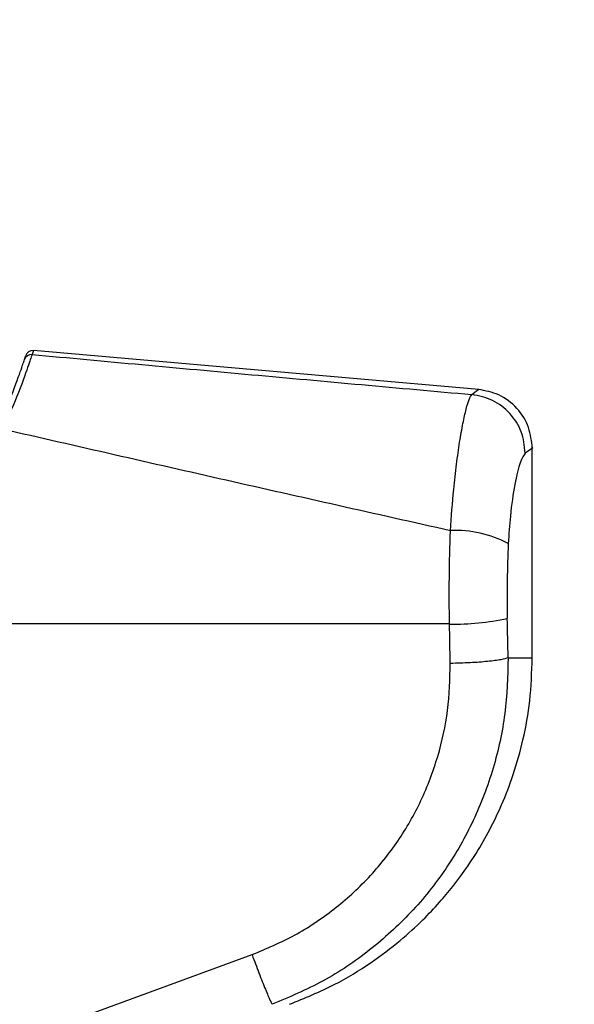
# Model space of a CAD drawing. Header units: millimetres. Extents: x 20 to 26560, y 16 to 17993.
# Tile 36 of 95: x 9325 to 9400, y 5975 to 6108. Entities that reach past the tile are written whole.
import ezdxf

# ---------------------------------------------------------------- set-up
doc = ezdxf.new("R2010")
doc.units = ezdxf.units.MM
doc.layers.add('COMPONENT_GEOMETRY', color=7, linetype='Continuous')
doc.styles.add('SLDTEXTSTYLE0', font='TXT', dxfattribs={"width": 0.75})
doc.dimstyles.new('SLDDIMSTYLE0', dxfattribs={"dimtxt": 150, "dimasz": 6.604, "dimexe": 0, "dimexo": 0.0625, "dimgap": 37.5, "dimtad": 0, "dimtih": 1, "dimtoh": 1, "dimdec": 0, "dimlfac": 0.5, "dimrnd": 1e-09, "dimzin": 12, "dimdsep": 46, "dimtxsty": 'SLDTEXTSTYLE0', "dimsah": 1, "dimcen": 0.09, "dimadec": 0, "dimazin": 3, "dimtfac": 1, "dimtdec": 0, "dimtofl": 0, "dimtmove": 0, "dimatfit": 3, "dimfxl": 1, "dimfrac": 2, "dimtolj": 1, "dimtzin": 12, "dimarcsym": 0})

# ---------------------------------------------------------------- blocks, each defined once
blk = doc.blocks.new('_D_4')
at = {"layer": 'COMPONENT_GEOMETRY', "color": 7, "ltscale": 2}
for p, q in [((1221.17, 6646.69), (1221.17, 2855.51)), ((10006.46, 2222.87), (10006.46, 2868.21)), ((1221.17, 2861.86), (5392.15, 2861.86)), ((10006.46, 2861.86), (5835.48, 2861.86))]:
    blk.add_line(p, q, dxfattribs=at)
for points in [[(1221.17, 2861.86), (1227.77, 2860.85), (1227.77, 2862.88)], [(10006.46, 2861.86), (9999.86, 2862.88), (9999.86, 2860.85)]]:
    blk.add_solid(points, dxfattribs=at)
at = {"layer": 'COMPONENT_GEOMETRY', "color": 7, "ltscale": 2, "insert": (5392.15, 2936.16), "char_height": 150, "attachment_point": 1, "style": 'SLDTEXTSTYLE0'}
blk.add_mtext('4393', dxfattribs=at)

msp = doc.modelspace()

# ---------------------------------------------------------------- linework, layer by layer
at = {"color": 7, "linetype": 'Continuous', "lineweight": 25, "ltscale": 2}
for p, q in [((9325.82, 6062.16), (9325.99, 6062.69)), ((9387.4, 6058.11), (9327.03, 6063.39)), ((9394.66, 6021.72), (9394.66, 6050.43)), ((9383.43, 6026.31), (9303.06, 6026.31)), ((9322.08, 5968.81), (9356.67, 5981.47))]:
    msp.add_line(p, q, dxfattribs=at)
at = {"color": 8, "linetype": 'Continuous', "lineweight": 25, "ltscale": 2}
for p, q in [((9327.03, 6063.38), (9326.86, 6062.85)), ((9391.38, 6021.72), (9394.66, 6021.72))]:
    msp.add_line(p, q, dxfattribs=at)
at = {"color": 7, "linetype": 'Continuous', "lineweight": 25, "ltscale": 4}
for centre, radius, start, end in [((9326.77, 6061.85), 0.998, 84.8588, 161.864), ((9326.94, 6062.39), 1, 85.0063, 162.3306), ((9384.32, 6023.97), 15.01, 61.8213, 92.8842), ((9384.26, 6058.18), 31.89, 268.5196, 282.7015)]:
    msp.add_arc(centre, radius, start, end, dxfattribs=at)
for centre, ratio in [((9230.33, 5700.2), 0.101601), ((9230.33, 5699.43), 0.096655)]:
    msp.add_ellipse(centre, major_axis=(0, 1617.44), ratio=ratio, start_param=4.91251, end_param=4.915889, dxfattribs=at)
at = {"color": 7, "linetype": 'Continuous', "lineweight": 25, "ltscale": 2}
for points, knots in [([(9326.86, 6062.85), (9326.71, 6062.42), (9326.43, 6061.55), (9325.06, 6057.65), (9323.54, 6054.23), (9322.87, 6052.71)], [0, 0, 0, 0, 0.358423, 0.716899, 1, 1, 1, 1]), ([(9326.86, 6062.85), (9336.78, 6061.93), (9356.63, 6060.1), (9376.51, 6058.31), (9386.45, 6057.42)], [0, 0, 0, 0, 0.4998531, 1, 1, 1, 1]), ([(9321.97, 6052.58), (9322.62, 6054.01), (9324.11, 6057.26), (9325.42, 6060.94), (9325.69, 6061.76), (9325.82, 6062.16)], [0, 0, 0, 0, 0.282335, 0.640707, 1, 1, 1, 1]), ([(9383.56, 6038.95), (9383.7, 6040.86), (9383.93, 6044.06), (9384.39, 6048.02), (9384.81, 6051.05), (9385.26, 6053.58), (9385.7, 6055.53), (9386.11, 6056.89), (9386.34, 6057.25), (9386.45, 6057.42)], [0, 0, 0, 0, 0.196461, 0.330151, 0.463846, 0.597934, 0.732025, 0.866012, 1, 1, 1, 1]), ([(9393.71, 6049.48), (9393.6, 6050.46), (9393.37, 6052.43), (9391.72, 6054.95), (9389.35, 6056.82), (9387.42, 6057.22), (9386.45, 6057.42)], [0, 0, 0, 0, 0.250001, 0.500002, 0.749998, 1, 1, 1, 1]), ([(9394.66, 6050.14), (9394.56, 6051.09), (9394.35, 6053.07), (9392.69, 6055.66), (9390.25, 6057.55), (9388.3, 6057.93), (9387.36, 6058.11)], [0, 0, 0, 0, 0.241204, 0.499999, 0.758798, 1, 1, 1, 1]), ([(9383.56, 6038.95), (9373.42, 6041.23), (9353.1, 6045.78), (9332.96, 6050.4), (9322.87, 6052.71)], [0, 0, 0, 0, 0.499403, 1, 1, 1, 1]), ([(9393.71, 6049.48), (9393.49, 6049.17), (9393.05, 6048.54), (9392.29, 6045.44), (9391.68, 6041.49), (9391.49, 6038.47), (9391.41, 6037.19)], [0, 0, 0, 0, 0.273074, 0.542989, 0.807447, 1, 1, 1, 1]), ([(9383.43, 6026.31), (9383.41, 6028.4), (9383.38, 6032.65), (9383.5, 6036.84), (9383.56, 6038.95)], [0, 0, 0, 0, 0.49348, 1, 1, 1, 1]), ([(9391.41, 6037.19), (9391.34, 6035.55), (9391.21, 6032.21), (9391.25, 6028.8), (9391.27, 6027.08)], [0, 0, 0, 0, 0.492723, 1, 1, 1, 1]), ([(9391.38, 6021.72), (9391.31, 6019.19), (9391.17, 6014.14), (9389.51, 6006.71), (9386.84, 5999.61), (9383.08, 5993), (9378.33, 5987.07), (9372.71, 5981.96), (9366.41, 5977.69), (9361.74, 5975.72), (9359.41, 5974.74)], [0, 0, 0, 0, 0.125078, 0.249956, 0.375349, 0.500002, 0.625552, 0.749896, 0.87499, 1, 1, 1, 1]), ([(9361.76, 5974.74), (9363.81, 5975.58), (9367.65, 5977.15), (9372.62, 5980.18), (9376.59, 5983.18), (9379.66, 5985.97), (9382, 5988.43), (9384.48, 5991.39), (9387.5, 5995.67), (9390.19, 6000.81), (9392.19, 6006.02), (9393.51, 6010.74), (9394.46, 6016.04), (9394.59, 6019.77), (9394.66, 6021.72)], [0, 0, 0, 0, 0.10865, 0.203682, 0.285091, 0.352854, 0.406967, 0.452198, 0.542478, 0.663818, 0.736206, 0.816373, 0.904302, 1, 1, 1, 1]), ([(9391.38, 6021.72), (9391.11, 6021.63), (9390.57, 6021.45), (9388.7, 6021.22), (9386.29, 6021.03), (9384.46, 6020.98), (9383.54, 6020.95)], [0, 0, 0, 0, 0.250001, 0.5, 0.75, 1, 1, 1, 1]), ([(9356.67, 5981.47), (9358.63, 5982.29), (9362.55, 5983.94), (9367.85, 5987.52), (9372.57, 5991.8), (9376.57, 5996.77), (9379.73, 6002.33), (9381.98, 6008.31), (9383.38, 6014.57), (9383.49, 6018.83), (9383.54, 6020.95)], [0, 0, 0, 0, 0.124405, 0.249474, 0.373855, 0.498989, 0.623386, 0.749223, 0.8747, 1, 1, 1, 1]), ([(9356.67, 5981.47), (9356.99, 5980.62), (9357.65, 5978.87), (9358.51, 5976.67), (9359.16, 5975.13), (9359.33, 5974.86), (9359.41, 5974.74)], [0, 0, 0, 0, 0.241934, 0.499999, 0.758065, 1, 1, 1, 1])]:
    msp.add_open_spline(points, degree=3, knots=knots, dxfattribs=at)
at = {"color": 8, "linetype": 'Continuous', "lineweight": 25, "ltscale": 2}
for points, knots in [([(9386.45, 6057.42), (9387.05, 6057.88), (9387.66, 6058.34), (9387.35, 6058.11), (9387.35, 6058.11)], [0, 0, 0, 0, 0.995359, 1, 1, 1, 1]), ([(9394.66, 6050.14), (9394.66, 6050.14), (9394.97, 6050.36), (9394.34, 6049.92), (9393.71, 6049.48)], [0, 0, 0, 0, 0.004603, 1, 1, 1, 1])]:
    msp.add_open_spline(points, degree=3, knots=knots, dxfattribs=at)

# ---------------------------------------------------------------- dimensions: what is measured, and where the dimension line sits
at = {"layer": 'COMPONENT_GEOMETRY', "color": 7, "ltscale": 2}
dim = msp.add_linear_dim(base=(1221.17, 2861.86), p1=(10006.46, 2220.33), p2=(1221.17, 6649.23), dimstyle='SLDDIMSTYLE0', dxfattribs=at)
dim.commit()
dim.dimension.update_dxf_attribs({"geometry": '_D_4', "text_midpoint": (5613.81, 2861.86), "dimtype": 160})

doc.saveas('drawing.dxf')
